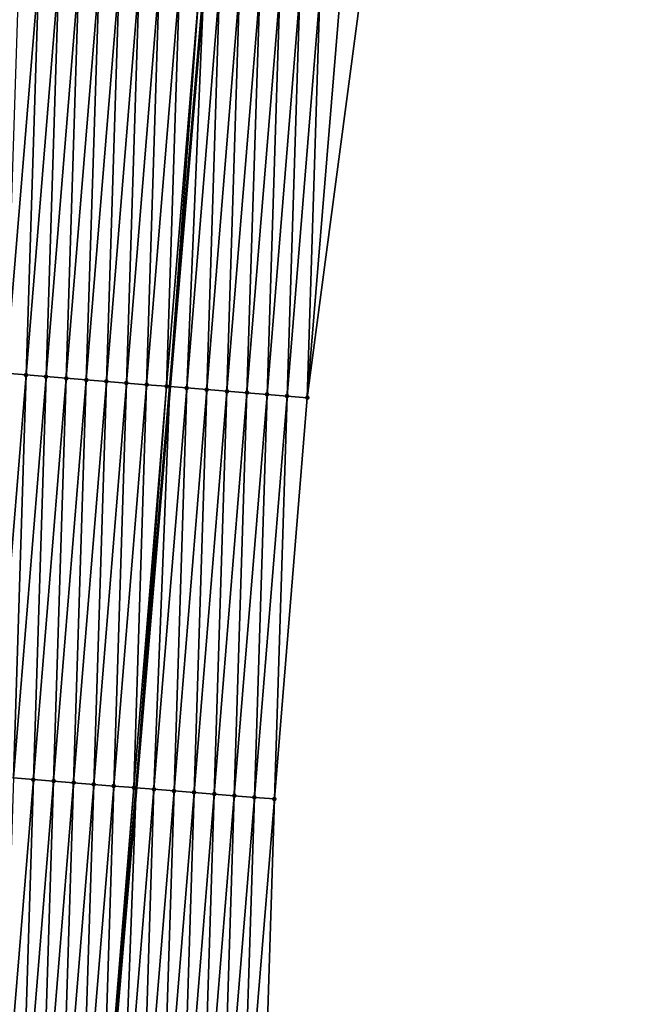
# Model space of a CAD drawing. Header units: feet. Extents: x 2017424 to 2024169, y 808042 to 818730.
# Tile 74 of 256: x 2023612 to 2023643, y 810431 to 810480. Entities that reach past the tile are written whole.
import ezdxf

# ---------------------------------------------------------------- set-up
doc = ezdxf.new("R2010")
doc.units = ezdxf.units.FT
doc.header["$MEASUREMENT"] = 0
for name, color, linetype, lineweight in [('EP_Travel Lane', 172, 'Continuous', 53), ('NB-Road Shots', 141, 'Continuous', 100), ('NB-Road X-Section', 40, 'Continuous', 13)]:
    doc.layers.add(name, color=color, linetype=linetype, lineweight=lineweight)
doc.layers.add('I-77-MM15-17_NB-Surface-BORDER', color=7, linetype='Continuous')
doc.layers.add('I-77-MM15-17_NB-Surface-TIN', color=7, linetype='Continuous')

msp = doc.modelspace()

# ---------------------------------------------------------------- linework, layer by layer
at = {"layer": 'EP_Travel Lane'}
msp.add_polyline3d([(2023636.194975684, 810660.6554825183, 298.1690445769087), (2023634.536789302, 810640.7358832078, 297.4895052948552), (2023632.878651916, 810620.8168724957, 296.7929806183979), (2023631.220537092, 810600.8981328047, 296.0886426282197), (2023629.562454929, 810580.9797854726, 295.3729813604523), (2023627.904400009, 810561.0617654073, 294.647877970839), (2023626.231064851, 810541.1344200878, 293.9291751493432), (2023624.55288147, 810521.2178404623, 293.209604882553), (2023622.874719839, 810501.30151896, 292.4824102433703), (2023621.196554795, 810481.3851569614, 291.7564149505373), (2023619.518263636, 810461.467298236, 291.0746202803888), (2023617.839902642, 810441.5486107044, 290.4173127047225), (2023616.161568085, 810421.6302369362, 289.7507433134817)], dxfattribs=at)
at = {"layer": 'I-77-MM15-17_NB-Surface-BORDER', "color": 3, "linetype": 'Continuous', "lineweight": -3}
msp.add_polyline3d([(2023642.565586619, 810660.1413203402, 298.0679183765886), (2023640.946620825, 810640.2186194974, 297.3859252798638), (2023640.324488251, 810620.2163845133, 296.6617753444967), (2023639.702350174, 810600.2140818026, 295.9395872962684), (2023638.08350016, 810580.2928057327, 295.2164933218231), (2023636.464725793, 810560.3724605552, 294.466545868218), (2023634.838535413, 810540.4378691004, 293.733474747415), (2023633.211074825, 810520.5176756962, 292.9983499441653), (2023631.583581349, 810500.5970797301, 292.2751134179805), (2023628.959330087, 810480.7569502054, 291.580269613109), (2023626.335009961, 810460.9159777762, 290.9103057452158), (2023624.707408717, 810440.9940627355, 290.2260235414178), (2023624.076539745, 810420.9913689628, 289.5225833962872)], dxfattribs=at)
at = {"layer": 'I-77-MM15-17_NB-Surface-TIN', "color": 128, "linetype": 'Continuous', "lineweight": -3}
for points in [[(2023611.383872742, 810462.1257841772, 291.2531572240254), (2023613.0114641, 810482.0475782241, 291.9410163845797), (2023612.014745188, 810482.1285204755, 291.9553532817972)], [(2023611.383872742, 810462.1257841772, 291.2531572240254), (2023612.380595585, 810462.0448900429, 291.2373990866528), (2023613.0114641, 810482.0475782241, 291.9410163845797)], [(2023612.380595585, 810462.0448900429, 291.2373990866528), (2023614.008177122, 810481.9665638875, 291.9288082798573), (2023613.0114641, 810482.0475782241, 291.9410163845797)], [(2023612.380595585, 810462.0448900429, 291.2373990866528), (2023613.377325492, 810461.9640823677, 291.219087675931), (2023614.008177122, 810481.9665638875, 291.9288082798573)], [(2023613.377325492, 810461.9640823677, 291.219087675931), (2023615.004913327, 810481.8858332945, 291.9082207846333), (2023614.008177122, 810481.9665638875, 291.9288082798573)], [(2023613.377325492, 810461.9640823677, 291.219087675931), (2023614.374065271, 810461.8833955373, 291.1972075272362), (2023615.004913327, 810481.8858332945, 291.9082207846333)], [(2023614.374065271, 810461.8833955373, 291.1972075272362), (2023616.001656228, 810481.8051846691, 291.8852126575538), (2023615.004913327, 810481.8858332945, 291.9082207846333)], [(2023614.374065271, 810461.8833955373, 291.1972075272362), (2023615.37080884, 810461.8027550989, 291.1739573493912), (2023616.001656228, 810481.8051846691, 291.8852126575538)], [(2023615.37080884, 810461.8027550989, 291.1739573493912), (2023616.998398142, 810481.7245239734, 291.8625609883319), (2023616.001656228, 810481.8051846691, 291.8852126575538)], [(2023615.37080884, 810461.8027550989, 291.1739573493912), (2023616.367550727, 810461.7220940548, 291.1513156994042), (2023616.998398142, 810481.7245239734, 291.8625609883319)], [(2023616.367550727, 810461.7220940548, 291.1513156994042), (2023617.995138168, 810481.6438401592, 291.8405920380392), (2023616.998398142, 810481.7245239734, 291.8625609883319)], [(2023616.367550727, 810461.7220940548, 291.1513156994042), (2023617.364293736, 810461.6414467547, 291.1282681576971), (2023617.995138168, 810481.6438401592, 291.8405920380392)], [(2023617.364293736, 810461.6414467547, 291.1282681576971), (2023618.991879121, 810481.563167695, 291.8182879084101), (2023617.995138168, 810481.6438401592, 291.8405920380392)], [(2023617.364293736, 810461.6414467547, 291.1282681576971), (2023618.361036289, 810461.5607938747, 291.105385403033), (2023618.991879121, 810481.563167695, 291.8182879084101)], [(2023618.361036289, 810461.5607938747, 291.105385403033), (2023619.988631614, 810481.4826364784, 291.7918125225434), (2023618.991879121, 810481.563167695, 291.8182879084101)], [(2023618.361036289, 810461.5607938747, 291.105385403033), (2023619.35778769, 810461.480249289, 291.0793045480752), (2023619.988631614, 810481.4826364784, 291.7918125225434)], [(2023619.35778769, 810461.480249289, 291.0793045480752), (2023620.985391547, 810481.40219633, 291.7626477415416), (2023619.988631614, 810481.4826364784, 291.7918125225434)], [(2023619.35778769, 810461.480249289, 291.0793045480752), (2023619.518263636, 810461.467298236, 291.0746202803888), (2023620.985391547, 810481.40219633, 291.7626477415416)], [(2023620.985391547, 810481.40219633, 291.7626477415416), (2023619.518263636, 810461.467298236, 291.0746202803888), (2023621.196554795, 810481.3851569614, 291.7564149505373)], [(2023620.35454743, 810461.3998067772, 291.0502092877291), (2023621.196554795, 810481.3851569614, 291.7564149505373), (2023619.518263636, 810461.467298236, 291.0746202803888)], [(2023620.35454743, 810461.3998067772, 291.0502092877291), (2023621.982152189, 810481.3217648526, 291.7332268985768), (2023621.196554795, 810481.3851569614, 291.7564149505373)], [(2023620.35454743, 810461.3998067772, 291.0502092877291), (2023621.35129529, 810461.3192188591, 291.0254081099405), (2023621.982152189, 810481.3217648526, 291.7332268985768)], [(2023621.35129529, 810461.3192188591, 291.0254081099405), (2023622.978893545, 810481.2410973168, 291.7107772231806), (2023621.982152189, 810481.3217648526, 291.7332268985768)], [(2023621.35129529, 810461.3192188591, 291.0254081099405), (2023622.348028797, 810461.238455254, 291.0057952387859), (2023622.978893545, 810481.2410973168, 291.7107772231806)], [(2023622.348028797, 810461.238455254, 291.0057952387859), (2023623.975620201, 810481.1602498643, 291.6936407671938), (2023622.978893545, 810481.2410973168, 291.7107772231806)], [(2023622.348028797, 810461.238455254, 291.0057952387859), (2023623.34476494, 810461.1577239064, 290.9852297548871), (2023623.975620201, 810481.1602498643, 291.6936407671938)], [(2023623.34476494, 810461.1577239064, 290.9852297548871), (2023624.972354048, 810481.0794904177, 291.673905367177), (2023623.975620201, 810481.1602498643, 291.6936407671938)], [(2023623.34476494, 810461.1577239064, 290.9852297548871), (2023624.341504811, 810461.0770381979, 290.9633164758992), (2023624.972354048, 810481.0794904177, 291.673905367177)], [(2023624.341504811, 810461.0770381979, 290.9633164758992), (2023625.969085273, 810480.9986988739, 291.6551178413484), (2023624.972354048, 810481.0794904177, 291.673905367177)], [(2023624.341504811, 810461.0770381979, 290.9633164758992), (2023625.338252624, 810460.996449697, 290.9385325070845), (2023625.969085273, 810480.9986988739, 291.6551178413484)], [(2023625.338252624, 810460.996449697, 290.9385325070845), (2023626.965830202, 810480.9180750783, 291.6313764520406), (2023625.969085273, 810480.9986988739, 291.6551178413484)], [(2023625.338252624, 810460.996449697, 290.9385325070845), (2023626.335009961, 810460.9159777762, 290.9103057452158), (2023626.965830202, 810480.9180750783, 291.6313764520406)], [(2023626.335009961, 810460.9159777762, 290.9103057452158), (2023627.962578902, 810480.8374974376, 291.6062720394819), (2023626.965830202, 810480.9180750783, 291.6313764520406)], [(2023626.335009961, 810460.9159777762, 290.9103057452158), (2023628.959330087, 810480.7569502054, 291.580269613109), (2023627.962578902, 810480.8374974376, 291.6062720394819)], [(2023610.752928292, 810442.1221665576, 290.5769915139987), (2023612.380595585, 810462.0448900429, 291.2373990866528), (2023611.383872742, 810462.1257841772, 291.2531572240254)], [(2023610.752928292, 810442.1221665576, 290.5769915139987), (2023611.749657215, 810442.0413468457, 290.5590355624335), (2023612.380595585, 810462.0448900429, 291.2373990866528)], [(2023611.749657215, 810442.0413468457, 290.5590355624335), (2023613.377325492, 810461.9640823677, 291.219087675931), (2023612.380595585, 810462.0448900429, 291.2373990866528)], [(2023611.749657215, 810442.0413468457, 290.5590355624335), (2023612.746395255, 810441.9606387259, 290.5377841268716), (2023613.377325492, 810461.9640823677, 291.219087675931)], [(2023612.746395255, 810441.9606387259, 290.5377841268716), (2023614.374065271, 810461.8833955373, 291.1972075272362), (2023613.377325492, 810461.9640823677, 291.219087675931)], [(2023612.746395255, 810441.9606387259, 290.5377841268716), (2023613.74313778, 810441.8799854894, 290.5149118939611), (2023614.374065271, 810461.8833955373, 291.1972075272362)], [(2023613.74313778, 810441.8799854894, 290.5149118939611), (2023615.37080884, 810461.8027550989, 291.1739573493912), (2023614.374065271, 810461.8833955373, 291.1972075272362)], [(2023613.74313778, 810441.8799854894, 290.5149118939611), (2023614.739878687, 810441.7993124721, 290.492623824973), (2023615.37080884, 810461.8027550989, 291.1739573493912)], [(2023614.739878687, 810441.7993124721, 290.492623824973), (2023616.367550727, 810461.7220940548, 291.1513156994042), (2023615.37080884, 810461.8027550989, 291.1739573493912)], [(2023614.739878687, 810441.7993124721, 290.492623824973), (2023615.736615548, 810441.7185899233, 290.4717985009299), (2023616.367550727, 810461.7220940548, 291.1513156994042)], [(2023615.736615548, 810441.7185899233, 290.4717985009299), (2023617.364293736, 810461.6414467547, 291.1282681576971), (2023616.367550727, 810461.7220940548, 291.1513156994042)], [(2023615.736615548, 810441.7185899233, 290.4717985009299), (2023616.73335991, 810441.6379591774, 290.4482620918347), (2023617.364293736, 810461.6414467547, 291.1282681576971)], [(2023616.73335991, 810441.6379591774, 290.4482620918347), (2023618.361036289, 810461.5607938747, 291.105385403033), (2023617.364293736, 810461.6414467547, 291.1282681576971)], [(2023616.73335991, 810441.6379591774, 290.4482620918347), (2023617.730116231, 810441.5574748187, 290.4204026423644), (2023618.361036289, 810461.5607938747, 291.105385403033)], [(2023617.730116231, 810441.5574748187, 290.4204026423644), (2023619.35778769, 810461.480249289, 291.0793045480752), (2023618.361036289, 810461.5607938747, 291.105385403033)], [(2023617.730116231, 810441.5574748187, 290.4204026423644), (2023617.839902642, 810441.5486107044, 290.4173127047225), (2023619.35778769, 810461.480249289, 291.0793045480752)], [(2023619.35778769, 810461.480249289, 291.0793045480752), (2023617.839902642, 810441.5486107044, 290.4173127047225), (2023619.518263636, 810461.467298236, 291.0746202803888)], [(2023618.72687309, 810441.476997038, 290.3923489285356), (2023619.518263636, 810461.467298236, 291.0746202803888), (2023617.839902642, 810441.5486107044, 290.4173127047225)], [(2023618.72687309, 810441.476997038, 290.3923489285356), (2023620.35454743, 810461.3998067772, 291.0502092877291), (2023619.518263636, 810461.467298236, 291.0746202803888)], [(2023618.72687309, 810441.476997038, 290.3923489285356), (2023619.723631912, 810441.3965432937, 290.3635853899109), (2023620.35454743, 810461.3998067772, 291.0502092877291)], [(2023619.723631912, 810441.3965432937, 290.3635853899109), (2023621.35129529, 810461.3192188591, 291.0254081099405), (2023620.35454743, 810461.3998067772, 291.0502092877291)], [(2023619.723631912, 810441.3965432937, 290.3635853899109), (2023620.720388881, 810441.3160668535, 290.3354920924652), (2023621.35129529, 810461.3192188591, 291.0254081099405)], [(2023620.720388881, 810441.3160668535, 290.3354920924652), (2023622.348028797, 810461.238455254, 291.0057952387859), (2023621.35129529, 810461.3192188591, 291.0254081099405)], [(2023620.720388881, 810441.3160668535, 290.3354920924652), (2023621.717139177, 810441.2355087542, 290.3098103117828), (2023622.348028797, 810461.238455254, 291.0057952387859)], [(2023621.717139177, 810441.2355087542, 290.3098103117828), (2023623.34476494, 810461.1577239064, 290.9852297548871), (2023622.348028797, 810461.238455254, 291.0057952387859)], [(2023621.717139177, 810441.2355087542, 290.3098103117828), (2023622.713889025, 810441.1549451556, 290.2842909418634), (2023623.34476494, 810461.1577239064, 290.9852297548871)], [(2023622.713889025, 810441.1549451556, 290.2842909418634), (2023624.341504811, 810461.0770381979, 290.9633164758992), (2023623.34476494, 810461.1577239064, 290.9852297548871)], [(2023622.713889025, 810441.1549451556, 290.2842909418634), (2023623.710646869, 810441.0744794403, 290.2558809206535), (2023624.341504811, 810461.0770381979, 290.9633164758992)], [(2023623.710646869, 810441.0744794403, 290.2558809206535), (2023625.338252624, 810460.996449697, 290.9385325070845), (2023624.341504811, 810461.0770381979, 290.9633164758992)], [(2023623.710646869, 810441.0744794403, 290.2558809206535), (2023624.707408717, 810440.9940627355, 290.2260235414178), (2023625.338252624, 810460.996449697, 290.9385325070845)], [(2023624.707408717, 810440.9940627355, 290.2260235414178), (2023626.335009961, 810460.9159777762, 290.9103057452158), (2023625.338252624, 810460.996449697, 290.9385325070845)], [(2023611.118736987, 810422.0380257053, 289.8741190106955), (2023612.746395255, 810441.9606387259, 290.5377841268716), (2023611.749657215, 810442.0413468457, 290.5590355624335)], [(2023611.118736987, 810422.0380257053, 289.8741190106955), (2023612.115482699, 810421.9574114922, 289.8500946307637), (2023612.746395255, 810441.9606387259, 290.5377841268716)], [(2023612.115482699, 810421.9574114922, 289.8500946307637), (2023613.74313778, 810441.8799854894, 290.5149118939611), (2023612.746395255, 810441.9606387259, 290.5377841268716)], [(2023612.115482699, 810421.9574114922, 289.8500946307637), (2023613.112226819, 810421.8767777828, 289.8266460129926), (2023613.74313778, 810441.8799854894, 290.5149118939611)], [(2023613.112226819, 810421.8767777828, 289.8266460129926), (2023614.739878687, 810441.7993124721, 290.492623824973), (2023613.74313778, 810441.8799854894, 290.5149118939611)], [(2023613.112226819, 810421.8767777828, 289.8266460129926), (2023614.108965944, 810421.796082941, 289.8050027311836), (2023614.739878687, 810441.7993124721, 290.492623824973)], [(2023614.108965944, 810421.796082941, 289.8050027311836), (2023615.736615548, 810441.7185899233, 290.4717985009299), (2023614.739878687, 810441.7993124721, 290.492623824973)], [(2023614.108965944, 810421.796082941, 289.8050027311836), (2023615.105714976, 810421.7155093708, 289.7797781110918), (2023615.736615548, 810441.7185899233, 290.4717985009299)], [(2023615.105714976, 810421.7155093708, 289.7797781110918), (2023616.73335991, 810441.6379591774, 290.4482620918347), (2023615.736615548, 810441.7185899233, 290.4717985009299)], [(2023615.105714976, 810421.7155093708, 289.7797781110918), (2023616.102469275, 810421.6350002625, 289.7526498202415), (2023616.73335991, 810441.6379591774, 290.4482620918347)], [(2023616.102469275, 810421.6350002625, 289.7526498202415), (2023617.730116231, 810441.5574748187, 290.4204026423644), (2023616.73335991, 810441.6379591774, 290.4482620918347)], [(2023616.102469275, 810421.6350002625, 289.7526498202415), (2023616.161568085, 810421.6302369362, 289.7507433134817), (2023617.730116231, 810441.5574748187, 290.4204026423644)], [(2023617.730116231, 810441.5574748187, 290.4204026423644), (2023616.161568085, 810421.6302369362, 289.7507433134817), (2023617.839902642, 810441.5486107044, 290.4173127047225)], [(2023617.099237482, 810421.5546613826, 289.720494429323), (2023617.839902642, 810441.5486107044, 290.4173127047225), (2023616.161568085, 810421.6302369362, 289.7507433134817)], [(2023617.099237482, 810421.5546613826, 289.720494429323), (2023618.72687309, 810441.476997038, 290.3923489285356), (2023617.839902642, 810441.5486107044, 290.4173127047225)], [(2023617.099237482, 810421.5546613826, 289.720494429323), (2023618.096014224, 810421.4744269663, 289.6852540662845), (2023618.72687309, 810441.476997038, 290.3923489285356)], [(2023618.096014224, 810421.4744269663, 289.6852540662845), (2023619.723631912, 810441.3965432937, 290.3635853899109), (2023618.72687309, 810441.476997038, 290.3923489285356)], [(2023618.096014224, 810421.4744269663, 289.6852540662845), (2023619.092783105, 810421.3940963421, 289.6528548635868), (2023619.723631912, 810441.3965432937, 290.3635853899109)], [(2023619.092783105, 810421.3940963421, 289.6528548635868), (2023620.720388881, 810441.3160668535, 290.3354920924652), (2023619.723631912, 810441.3965432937, 290.3635853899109)], [(2023619.092783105, 810421.3940963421, 289.6528548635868), (2023620.089536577, 810421.3135771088, 289.6260255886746), (2023620.720388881, 810441.3160668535, 290.3354920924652)], [(2023620.089536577, 810421.3135771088, 289.6260255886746), (2023621.717139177, 810441.2355087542, 290.3098103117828), (2023620.720388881, 810441.3160668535, 290.3354920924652)], [(2023620.089536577, 810421.3135771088, 289.6260255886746), (2023621.086283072, 810421.2329724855, 289.6017180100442), (2023621.717139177, 810441.2355087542, 290.3098103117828)], [(2023621.086283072, 810421.2329724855, 289.6017180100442), (2023622.713889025, 810441.1549451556, 290.2842909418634), (2023621.717139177, 810441.2355087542, 290.3098103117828)], [(2023621.086283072, 810421.2329724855, 289.6017180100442), (2023622.083034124, 810421.1524236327, 289.575763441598), (2023622.713889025, 810441.1549451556, 290.2842909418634)], [(2023622.083034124, 810421.1524236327, 289.575763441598), (2023623.710646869, 810441.0744794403, 290.2558809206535), (2023622.713889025, 810441.1549451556, 290.2842909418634)], [(2023622.083034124, 810421.1524236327, 289.575763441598), (2023623.079786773, 810421.0718943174, 289.5492319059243), (2023623.710646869, 810441.0744794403, 290.2558809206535)], [(2023623.079786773, 810421.0718943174, 289.5492319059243), (2023624.707408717, 810440.9940627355, 290.2260235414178), (2023623.710646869, 810441.0744794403, 290.2558809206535)], [(2023623.079786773, 810421.0718943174, 289.5492319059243), (2023624.076539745, 810420.9913689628, 289.5225833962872), (2023624.707408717, 810440.9940627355, 290.2260235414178)]]:
    msp.add_3dface(points, dxfattribs=at)
at = {"layer": 'NB-Road Shots', "lineweight": 100}
for p in [(2023612.380595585, 810462.0448900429, 291.2373990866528), (2023613.377325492, 810461.9640823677, 291.219087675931), (2023614.374065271, 810461.8833955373, 291.1972075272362), (2023615.37080884, 810461.8027550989, 291.1739573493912), (2023616.367550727, 810461.7220940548, 291.1513156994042), (2023617.364293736, 810461.6414467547, 291.1282681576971), (2023618.361036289, 810461.5607938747, 291.105385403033), (2023619.35778769, 810461.480249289, 291.0793045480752), (2023620.35454743, 810461.3998067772, 291.0502092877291), (2023621.35129529, 810461.3192188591, 291.0254081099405), (2023622.348028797, 810461.238455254, 291.0057952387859), (2023623.34476494, 810461.1577239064, 290.9852297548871), (2023624.341504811, 810461.0770381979, 290.9633164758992), (2023625.338252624, 810460.996449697, 290.9385325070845), (2023626.335009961, 810460.9159777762, 290.9103057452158), (2023612.746395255, 810441.9606387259, 290.5377841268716), (2023613.74313778, 810441.8799854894, 290.5149118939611), (2023614.739878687, 810441.7993124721, 290.492623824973), (2023615.736615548, 810441.7185899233, 290.4717985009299), (2023616.73335991, 810441.6379591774, 290.4482620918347), (2023617.730116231, 810441.5574748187, 290.4204026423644), (2023618.72687309, 810441.476997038, 290.3923489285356), (2023619.723631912, 810441.3965432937, 290.3635853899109), (2023620.720388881, 810441.3160668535, 290.3354920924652), (2023621.717139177, 810441.2355087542, 290.3098103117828), (2023622.713889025, 810441.1549451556, 290.2842909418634), (2023623.710646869, 810441.0744794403, 290.2558809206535), (2023624.707408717, 810440.9940627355, 290.2260235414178)]:
    msp.add_point(p, dxfattribs=at)
at = {"layer": 'NB-Road X-Section', "extrusion": (0.08138078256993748, 0.9961045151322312, 0.03395531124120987), "elevation": 971997.9504658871, "flags": 128}
msp.add_lwpolyline([(-1950912.375070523, -32732.45772925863), (-1950911.375070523, -32732.42948621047), (-1950910.375070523, -32732.40468794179), (-1950909.375070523, -32732.38276201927), (-1950908.375070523, -32732.36218466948), (-1950907.375070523, -32732.34256048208), (-1950906.375070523, -32732.31774499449), (-1950905.375070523, -32732.28863294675), (-1950904.375070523, -32732.26253704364), (-1950903.375070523, -32732.23964108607), (-1950902.375070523, -32732.21658024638), (-1950901.375070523, -32732.1939255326), (-1950900.375070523, -32732.17066193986), (-1950899.375070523, -32732.14876916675), (-1950898.375070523, -32732.1304471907), (-1950897.375070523, -32732.11467996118), (-1950896.375070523, -32732.0996708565), (-1950895.375070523, -32732.08049273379), (-1950894.375070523, -32732.0546384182), (-1950893.375070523, -32732.0295614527), (-1950892.375070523, -32732.01418968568), (-1950891.375070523, -32732.00422515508), (-1950890.375070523, -32731.98424431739), (-1950889.375070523, -32731.96058587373), (-1950888.375070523, -32731.93225849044), (-1950887.375070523, -32731.90484580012), (-1950886.375070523, -32731.88394285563), (-1950885.375070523, -32731.86814488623), (-1950884.375070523, -32731.85098754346), (-1950883.375070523, -32731.82822092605), (-1950882.375070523, -32731.80117427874), (-1950881.375070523, -32731.77648903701), (-1950880.375070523, -32731.75640054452), (-1950879.375070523, -32731.73664654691), (-1950878.375070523, -32731.71320654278), (-1950877.375070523, -32731.69070323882), (-1950876.375070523, -32731.66440257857), (-1950875.375070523, -32731.64027731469), (-1950874.375070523, -32731.6232423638), (-1950873.375070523, -32731.60336772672), (-1950872.375070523, -32731.58338033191), (-1950871.375070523, -32731.56394207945), (-1950870.375070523, -32731.54154763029), (-1950869.375070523, -32731.51764153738), (-1950869.332521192, -32731.51688066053), (-1950868.946045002, -32731.51343409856), (-1950868.886235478, -32731.51348516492), (-1950868.375070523, -32731.51728298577), (-1950867.375070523, -32731.54376091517), (-1950866.375070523, -32731.57452566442), (-1950865.375070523, -32731.60237814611), (-1950864.375070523, -32731.62874172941), (-1950863.375070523, -32731.6494680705), (-1950863.191568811, -32731.65324359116)], dxfattribs=at)
at = {"layer": 'NB-Road X-Section', "extrusion": (0.0813807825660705, 0.9961045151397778, 0.03395531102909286), "elevation": 971977.9504641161, "flags": 128}
msp.add_lwpolyline([(-1950912.37507496, -32732.46270163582), (-1950911.37507496, -32732.43282702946), (-1950910.37507496, -32732.40440061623), (-1950909.37507496, -32732.37886652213), (-1950908.37507496, -32732.35316992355), (-1950907.37507496, -32732.32506041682), (-1950906.37507496, -32732.29628028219), (-1950905.37507496, -32732.26821038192), (-1950904.375074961, -32732.24033485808), (-1950903.37507496, -32732.21678486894), (-1950902.37507496, -32732.19594752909), (-1950901.37507496, -32732.17364660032), (-1950900.37507496, -32732.15076117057), (-1950899.37507496, -32732.12949747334), (-1950898.37507496, -32732.11153116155), (-1950897.37507496, -32732.0964102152), (-1950896.37507496, -32732.07984728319), (-1950895.37507496, -32732.05826278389), (-1950894.37507496, -32732.03655866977), (-1950893.37507496, -32732.01786227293), (-1950892.37507496, -32732.00168547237), (-1950891.37507496, -32731.98758555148), (-1950890.37507496, -32731.96727454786), (-1950889.37507496, -32731.9409525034), (-1950888.37507496, -32731.91303389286), (-1950887.37507496, -32731.88672652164), (-1950886.37507496, -32731.86702372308), (-1950885.37507496, -32731.8509132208), (-1950884.37507496, -32731.83201262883), (-1950883.37507496, -32731.80917002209), (-1950882.37507496, -32731.78281380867), (-1950881.37507496, -32731.75693721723), (-1950880.37507496, -32731.73644025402), (-1950879.37507496, -32731.7178812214), (-1950878.37507496, -32731.69850423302), (-1950877.37507496, -32731.67652600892), (-1950876.37507496, -32731.65196479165), (-1950875.37507496, -32731.62666594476), (-1950874.37507496, -32731.60716621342), (-1950873.37507496, -32731.59164140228), (-1950872.37507496, -32731.57593686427), (-1950871.37507496, -32731.55781351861), (-1950870.37507496, -32731.53611314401), (-1950869.684752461, -32731.52221654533), (-1950869.37507496, -32731.51774299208), (-1950869.089419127, -32731.51562737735), (-1950869.001990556, -32731.51552686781), (-1950868.37507496, -32731.52288423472), (-1950867.37507496, -32731.55228767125), (-1950866.37507496, -32731.58544657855), (-1950865.37507496, -32731.61874618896), (-1950864.37507496, -32731.65059346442), (-1950863.503895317, -32731.6762566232)], dxfattribs=at)

doc.saveas('drawing.dxf')
